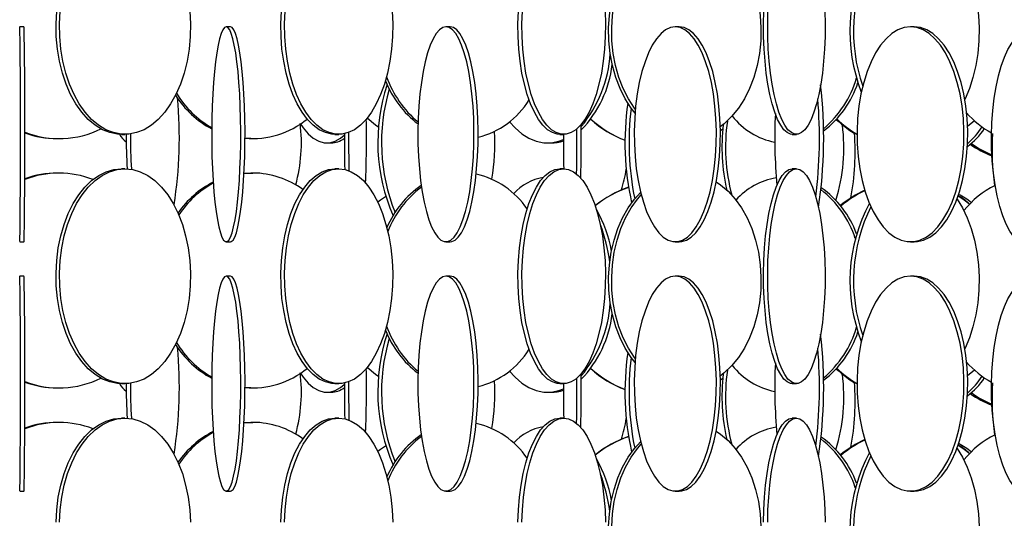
# Model space of a CAD drawing. Header units: millimetres. Extents: x 495 to 2657, y 518 to 2595.
# Tile 23 of 96: x 627 to 742, y 2034 to 2092. Entities that reach past the tile are written whole.
import ezdxf

# ---------------------------------------------------------------- set-up
doc = ezdxf.new("R2010")
doc.units = ezdxf.units.MM

msp = doc.modelspace()

# ---------------------------------------------------------------- linework, layer by layer
at = {"color": 7, "linetype": 'Continuous', "lineweight": 25}
for p, q in [((627.63, 2091.05), (627.13, 2091.05)), ((651.63, 2091.05), (651.14, 2091.05)), ((677.16, 2091.05), (676.68, 2091.05)), ((703.8, 2091.05), (703.34, 2091.05)), ((731.11, 2091.05), (730.68, 2091.05)), ((638.97, 2078.55), (639.37, 2078.55)), ((663.77, 2078.55), (664.21, 2078.55)), ((689.91, 2078.55), (690.37, 2078.55)), ((708.86, 2079.15), (708.58, 2078.97)), ((716.94, 2078.55), (717.42, 2078.55)), ((631.52, 2078.05), (631.69, 2078.05)), ((654.01, 2078.05), (654.25, 2078.05)), ((662.85, 2077.55), (663.3, 2077.55)), ((688.48, 2077.55), (688.88, 2077.55)), ((631.69, 2074.05), (631.52, 2074.05)), ((639.37, 2074.55), (638.97, 2074.55)), ((653.21, 2073.99), (654.25, 2074.05)), ((653.21, 2074.02), (654.01, 2074.05)), ((654.25, 2074.05), (654.01, 2074.05)), ((664.21, 2074.55), (663.77, 2074.55)), ((690.37, 2074.55), (689.91, 2074.55)), ((717.42, 2074.55), (716.94, 2074.55)), ((627.13, 2066.05), (627.63, 2066.05)), ((651.14, 2066.05), (651.63, 2066.05)), ((676.68, 2066.05), (677.16, 2066.05)), ((703.34, 2066.05), (703.8, 2066.05)), ((730.68, 2066.05), (731.11, 2066.05)), ((627.63, 2062.05), (627.13, 2062.05)), ((651.63, 2062.05), (651.14, 2062.05)), ((677.16, 2062.05), (676.68, 2062.05)), ((703.8, 2062.05), (703.34, 2062.05)), ((731.11, 2062.05), (730.68, 2062.05)), ((708.86, 2050.15), (708.58, 2049.97)), ((631.52, 2049.05), (631.69, 2049.05)), ((638.97, 2049.55), (639.37, 2049.55)), ((654.01, 2049.05), (654.25, 2049.05)), ((663.77, 2049.55), (664.21, 2049.55)), ((689.91, 2049.55), (690.37, 2049.55)), ((716.94, 2049.55), (717.42, 2049.55)), ((662.85, 2048.55), (663.3, 2048.55)), ((688.48, 2048.55), (688.88, 2048.55)), ((639.37, 2045.55), (638.97, 2045.55)), ((664.21, 2045.55), (663.77, 2045.55)), ((690.37, 2045.55), (689.91, 2045.55)), ((717.42, 2045.55), (716.94, 2045.55)), ((631.69, 2045.05), (631.52, 2045.05)), ((653.21, 2044.99), (654.25, 2045.05)), ((653.21, 2045.02), (654.01, 2045.05)), ((654.25, 2045.05), (654.01, 2045.05)), ((627.13, 2037.05), (627.63, 2037.05)), ((651.14, 2037.05), (651.63, 2037.05)), ((676.68, 2037.05), (677.16, 2037.05)), ((703.34, 2037.05), (703.8, 2037.05)), ((730.68, 2037.05), (731.11, 2037.05))]:
    msp.add_line(p, q, dxfattribs=at)
at = {"color": 7, "linetype": 'Continuous', "lineweight": 25, "flags": 128}
for points in [[(708.09, 2102.01), (708.59, 2101.67), (709.48, 2100.92), (710.29, 2100.02), (711.03, 2098.99), (711.68, 2097.84), (712.23, 2096.58), (712.67, 2095.25), (713, 2093.84), (713.21, 2092.39), (713.3, 2090.92), (713.27, 2089.44), (713.12, 2087.97), (712.85, 2086.55), (712.46, 2085.17), (711.97, 2083.88), (711.37, 2082.67), (710.67, 2081.58), (709.89, 2080.61), (709.04, 2079.79), (708.57, 2079.41)], [(698.66, 2081.01), (698.22, 2081.58), (697.53, 2082.67), (696.93, 2083.88), (696.43, 2085.17), (696.04, 2086.55), (695.77, 2087.97), (695.62, 2089.44), (695.59, 2090.92), (695.68, 2092.39), (695.89, 2093.84), (696.22, 2095.25), (696.66, 2096.58), (697.21, 2097.84), (697.86, 2098.99), (698.6, 2100.02), (699.32, 2100.82)], [(698.69, 2081.43), (698.58, 2081.58), (697.89, 2082.67), (697.29, 2083.88), (696.79, 2085.17), (696.4, 2086.55), (696.13, 2087.97), (695.98, 2089.44), (695.95, 2090.92), (696.04, 2092.39), (696.25, 2093.84), (696.58, 2095.25), (697.02, 2096.58), (697.57, 2097.84), (698.22, 2098.99), (698.96, 2100.02), (699.39, 2100.52)], [(736.09, 2100.06), (736.12, 2100.02), (736.74, 2098.99), (737.28, 2097.84), (737.74, 2096.58), (738.12, 2095.25), (738.39, 2093.84), (738.57, 2092.39), (738.65, 2090.92), (738.62, 2089.44), (738.49, 2087.97), (738.27, 2086.55), (737.94, 2085.17), (737.53, 2083.88), (737.02, 2082.67), (736.99, 2082.61)], [(638.97, 2078.55), (638.52, 2078.57), (637.62, 2078.75), (636.74, 2079.09), (635.9, 2079.61), (635.1, 2080.29), (634.35, 2081.11), (633.66, 2082.08), (633.05, 2083.17), (632.53, 2084.38), (632.09, 2085.67), (631.75, 2087.05), (631.52, 2088.47), (631.38, 2089.94), (631.36, 2091.42), (631.44, 2092.89)], [(646.9, 2092.89), (646.98, 2091.42), (646.95, 2089.94), (646.82, 2088.47), (646.58, 2087.05), (646.24, 2085.67), (645.81, 2084.38), (645.28, 2083.17), (644.67, 2082.08), (643.99, 2081.11), (643.24, 2080.29), (642.44, 2079.61), (641.59, 2079.09), (640.71, 2078.75), (639.82, 2078.57), (638.91, 2078.57), (638.02, 2078.75), (637.14, 2079.09), (636.29, 2079.61), (635.49, 2080.29), (634.74, 2081.11), (634.06, 2082.08), (633.45, 2083.17), (632.92, 2084.38), (632.49, 2085.67), (632.15, 2087.05), (631.91, 2088.47), (631.78, 2089.94), (631.75, 2091.42), (631.83, 2092.89)], [(663.77, 2078.55), (663.4, 2078.57), (662.66, 2078.75), (661.94, 2079.09), (661.24, 2079.61), (660.58, 2080.29), (659.96, 2081.11), (659.39, 2082.08), (658.89, 2083.17), (658.46, 2084.38), (658.1, 2085.67), (657.82, 2087.05), (657.62, 2088.47), (657.51, 2089.94), (657.49, 2091.42), (657.55, 2092.89)], [(670.42, 2092.89), (670.49, 2091.42), (670.47, 2089.94), (670.36, 2088.47), (670.16, 2087.05), (669.88, 2085.67), (669.52, 2084.38), (669.09, 2083.17), (668.58, 2082.08), (668.02, 2081.11), (667.4, 2080.29), (666.74, 2079.61), (666.04, 2079.09), (665.32, 2078.75), (664.58, 2078.57), (663.83, 2078.57), (663.09, 2078.75), (662.37, 2079.09), (661.67, 2079.61), (661.01, 2080.29), (660.39, 2081.11), (659.83, 2082.08), (659.32, 2083.17), (658.89, 2084.38), (658.53, 2085.67), (658.25, 2087.05), (658.05, 2088.47), (657.94, 2089.94), (657.92, 2091.42), (657.99, 2092.89)], [(689.91, 2078.55), (689.62, 2078.57), (689.05, 2078.75), (688.49, 2079.09), (687.95, 2079.61), (687.44, 2080.29), (686.96, 2081.11), (686.52, 2082.08), (686.14, 2083.17), (685.8, 2084.38), (685.52, 2085.67), (685.31, 2087.05), (685.16, 2088.47), (685.07, 2089.94), (685.05, 2091.42), (685.1, 2092.89)], [(695.17, 2092.89), (695.22, 2091.42), (695.2, 2089.94), (695.12, 2088.47), (694.96, 2087.05), (694.75, 2085.67), (694.47, 2084.38), (694.14, 2083.17), (693.75, 2082.08), (693.31, 2081.11), (692.83, 2080.29), (692.32, 2079.61), (691.78, 2079.09), (691.22, 2078.75), (690.65, 2078.57), (690.08, 2078.57), (689.51, 2078.75), (688.95, 2079.09), (688.41, 2079.61), (687.9, 2080.29), (687.42, 2081.11), (686.98, 2082.08), (686.6, 2083.17), (686.26, 2084.38), (685.98, 2085.67), (685.77, 2087.05), (685.62, 2088.47), (685.53, 2089.94), (685.51, 2091.42), (685.57, 2092.89)], [(716.94, 2078.55), (716.74, 2078.57), (716.35, 2078.75), (715.96, 2079.09), (715.59, 2079.61), (715.24, 2080.29), (714.91, 2081.11), (714.61, 2082.08), (714.34, 2083.17), (714.11, 2084.38), (713.92, 2085.67), (713.77, 2087.05), (713.67, 2088.47), (713.61, 2089.94), (713.6, 2091.42), (713.63, 2092.89)], [(720.72, 2092.89), (720.76, 2091.42), (720.75, 2089.94), (720.69, 2088.47), (720.58, 2087.05), (720.44, 2085.67), (720.24, 2084.38), (720.01, 2083.17), (719.75, 2082.08), (719.45, 2081.11), (719.12, 2080.29), (718.77, 2079.61), (718.39, 2079.09), (718.01, 2078.75), (717.62, 2078.57), (717.22, 2078.57), (716.83, 2078.75), (716.44, 2079.09), (716.07, 2079.61), (715.72, 2080.29), (715.39, 2081.11), (715.09, 2082.08), (714.82, 2083.17), (714.59, 2084.38), (714.4, 2085.67), (714.25, 2087.05), (714.15, 2088.47), (714.09, 2089.94), (714.08, 2091.42), (714.11, 2092.89)], [(627.13, 2091.05), (627.12, 2090.96)], [(627.13, 2066.07), (627.14, 2066.07), (627.15, 2066.25), (627.16, 2066.59), (627.17, 2067.11), (627.18, 2067.79), (627.19, 2068.61), (627.2, 2069.58), (627.2, 2070.67), (627.21, 2071.88), (627.22, 2073.17), (627.22, 2074.55), (627.22, 2075.97), (627.23, 2077.44), (627.23, 2078.92), (627.22, 2080.39), (627.22, 2081.84), (627.22, 2083.25), (627.21, 2084.58), (627.21, 2085.84), (627.2, 2086.99), (627.19, 2088.02), (627.18, 2088.92), (627.17, 2089.67), (627.16, 2090.27), (627.15, 2090.7), (627.14, 2090.96), (627.13, 2091.05)], [(627.63, 2066.05), (627.64, 2066.07), (627.65, 2066.25), (627.66, 2066.59), (627.67, 2067.11), (627.68, 2067.79), (627.69, 2068.61), (627.7, 2069.58), (627.7, 2070.67), (627.71, 2071.88), (627.72, 2073.17), (627.72, 2074.55), (627.72, 2075.97), (627.73, 2077.44), (627.73, 2078.92), (627.72, 2080.39), (627.72, 2081.84), (627.72, 2083.25), (627.71, 2084.58), (627.71, 2085.84), (627.7, 2086.99), (627.69, 2088.02), (627.68, 2088.92), (627.67, 2089.67), (627.66, 2090.27), (627.65, 2090.7), (627.64, 2090.96), (627.63, 2091.05), (627.63, 2091.05)], [(651.14, 2091.05), (650.94, 2090.96), (650.74, 2090.7), (650.55, 2090.27), (650.37, 2089.67), (650.19, 2088.92), (650.03, 2088.02), (649.89, 2086.99), (649.76, 2085.84), (649.66, 2084.58), (649.57, 2083.25), (649.51, 2081.84), (649.46, 2080.39), (649.45, 2078.92), (649.45, 2077.44), (649.48, 2075.97), (649.54, 2074.55), (649.61, 2073.17), (649.71, 2071.88), (649.82, 2070.67), (649.96, 2069.58), (650.11, 2068.61), (650.28, 2067.79), (650.46, 2067.11), (650.64, 2066.59), (650.84, 2066.25), (651.04, 2066.07), (651.24, 2066.07), (651.44, 2066.25), (651.63, 2066.59), (651.82, 2067.11), (652, 2067.79), (652.17, 2068.61), (652.32, 2069.58), (652.45, 2070.67), (652.57, 2071.88), (652.67, 2073.17), (652.74, 2074.55), (652.79, 2075.97), (652.82, 2077.44), (652.83, 2078.92), (652.81, 2080.39), (652.77, 2081.84), (652.71, 2083.25), (652.62, 2084.58), (652.51, 2085.84), (652.39, 2086.99), (652.24, 2088.02), (652.08, 2088.92), (651.91, 2089.67), (651.73, 2090.27), (651.54, 2090.7), (651.34, 2090.96), (651.14, 2091.05)], [(651.63, 2066.05), (651.73, 2066.07), (651.93, 2066.25), (652.13, 2066.59), (652.32, 2067.11), (652.49, 2067.79), (652.66, 2068.61), (652.81, 2069.58), (652.95, 2070.67), (653.07, 2071.88), (653.16, 2073.17), (653.24, 2074.55), (653.29, 2075.97), (653.32, 2077.44), (653.33, 2078.92), (653.31, 2080.39), (653.27, 2081.84), (653.2, 2083.25), (653.12, 2084.58), (653.01, 2085.84), (652.88, 2086.99), (652.74, 2088.02), (652.58, 2088.92), (652.41, 2089.67), (652.22, 2090.27), (652.03, 2090.7), (651.83, 2090.96), (651.63, 2091.05), (651.63, 2091.05)], [(676.68, 2091.05), (676.3, 2090.96), (675.92, 2090.7), (675.55, 2090.27), (675.19, 2089.67), (674.86, 2088.92), (674.55, 2088.02), (674.27, 2086.99), (674.03, 2085.84), (673.83, 2084.58), (673.66, 2083.25), (673.54, 2081.84), (673.46, 2080.39), (673.42, 2078.92), (673.43, 2077.44), (673.49, 2075.97), (673.59, 2074.55), (673.74, 2073.17), (673.92, 2071.88), (674.15, 2070.67), (674.41, 2069.58), (674.7, 2068.61), (675.02, 2067.79), (675.37, 2067.11), (675.73, 2066.59), (676.1, 2066.25), (676.49, 2066.07), (676.88, 2066.07), (677.26, 2066.25), (677.63, 2066.59), (678, 2067.11), (678.34, 2067.79), (678.66, 2068.61), (678.95, 2069.58), (679.21, 2070.67), (679.44, 2071.88), (679.63, 2073.17), (679.77, 2074.55), (679.87, 2075.97), (679.93, 2077.44), (679.94, 2078.92), (679.91, 2080.39), (679.83, 2081.84), (679.7, 2083.25), (679.54, 2084.58), (679.33, 2085.84), (679.09, 2086.99), (678.81, 2088.02), (678.5, 2088.92), (678.17, 2089.67), (677.82, 2090.27), (677.45, 2090.7), (677.07, 2090.96), (676.68, 2091.05)], [(677.16, 2066.05), (677.36, 2066.07), (677.74, 2066.25), (678.12, 2066.59), (678.48, 2067.11), (678.82, 2067.79), (679.14, 2068.61), (679.44, 2069.58), (679.7, 2070.67), (679.92, 2071.88), (680.11, 2073.17), (680.25, 2074.55), (680.36, 2075.97), (680.41, 2077.44), (680.43, 2078.92), (680.39, 2080.39), (680.31, 2081.84), (680.19, 2083.25), (680.02, 2084.58), (679.81, 2085.84), (679.57, 2086.99), (679.29, 2088.02), (678.99, 2088.92), (678.65, 2089.67), (678.3, 2090.27), (677.93, 2090.7), (677.55, 2090.96), (677.16, 2091.05), (677.16, 2091.05)], [(703.34, 2091.05), (702.78, 2090.96), (702.22, 2090.7), (701.68, 2090.27), (701.16, 2089.67), (700.67, 2088.92), (700.22, 2088.02), (699.82, 2086.99), (699.46, 2085.84), (699.16, 2084.58), (698.91, 2083.25), (698.73, 2081.84), (698.62, 2080.39), (698.56, 2078.92), (698.58, 2077.44), (698.67, 2075.97), (698.81, 2074.55), (699.03, 2073.17), (699.3, 2071.88), (699.63, 2070.67), (700.01, 2069.58), (700.44, 2068.61), (700.91, 2067.79), (701.41, 2067.11), (701.95, 2066.59), (702.5, 2066.25), (703.06, 2066.07), (703.62, 2066.07), (704.19, 2066.25), (704.74, 2066.59), (705.27, 2067.11), (705.77, 2067.79), (706.24, 2068.61), (706.67, 2069.58), (707.05, 2070.67), (707.38, 2071.88), (707.66, 2073.17), (707.87, 2074.55), (708.02, 2075.97), (708.1, 2077.44), (708.12, 2078.92), (708.07, 2080.39), (707.95, 2081.84), (707.77, 2083.25), (707.53, 2084.58), (707.22, 2085.84), (706.87, 2086.99), (706.46, 2088.02), (706.01, 2088.92), (705.52, 2089.67), (705.01, 2090.27), (704.46, 2090.7), (703.91, 2090.96), (703.34, 2091.05)], [(703.8, 2066.05), (704.09, 2066.07), (704.65, 2066.25), (705.2, 2066.59), (705.73, 2067.11), (706.23, 2067.79), (706.7, 2068.61), (707.13, 2069.58), (707.51, 2070.67), (707.84, 2071.88), (708.12, 2073.17), (708.33, 2074.55), (708.48, 2075.97), (708.56, 2077.44), (708.58, 2078.92), (708.53, 2080.39), (708.41, 2081.84), (708.23, 2083.25), (707.99, 2084.58), (707.69, 2085.84), (707.33, 2086.99), (706.92, 2088.02), (706.47, 2088.92), (705.99, 2089.67), (705.47, 2090.27), (704.93, 2090.7), (704.37, 2090.96), (703.8, 2091.05), (703.8, 2091.05)], [(730.68, 2091.05), (729.94, 2090.96), (729.22, 2090.7), (728.51, 2090.27), (727.84, 2089.67), (727.21, 2088.92), (726.62, 2088.02), (726.09, 2086.99), (725.63, 2085.84), (725.24, 2084.58), (724.92, 2083.25), (724.68, 2081.84), (724.53, 2080.39), (724.47, 2078.92), (724.49, 2077.44), (724.6, 2075.97), (724.79, 2074.55), (725.07, 2073.17), (725.42, 2071.88), (725.85, 2070.67), (726.35, 2069.58), (726.91, 2068.61), (727.52, 2067.79), (728.17, 2067.11), (728.86, 2066.59), (729.58, 2066.25), (730.31, 2066.07), (731.05, 2066.07), (731.78, 2066.25), (732.49, 2066.59), (733.19, 2067.11), (733.84, 2067.79), (734.45, 2068.61), (735.01, 2069.58), (735.51, 2070.67), (735.94, 2071.88), (736.29, 2073.17), (736.57, 2074.55), (736.76, 2075.97), (736.87, 2077.44), (736.89, 2078.92), (736.83, 2080.39), (736.68, 2081.84), (736.44, 2083.25), (736.12, 2084.58), (735.73, 2085.84), (735.27, 2086.99), (734.74, 2088.02), (734.15, 2088.92), (733.52, 2089.67), (732.84, 2090.27), (732.14, 2090.7), (731.41, 2090.96), (730.68, 2091.05)], [(731.11, 2066.05), (731.48, 2066.07), (732.21, 2066.25), (732.93, 2066.59), (733.62, 2067.11), (734.27, 2067.79), (734.89, 2068.61), (735.44, 2069.58), (735.94, 2070.67), (736.37, 2071.88), (736.73, 2073.17), (737, 2074.55), (737.2, 2075.97), (737.3, 2077.44), (737.33, 2078.92), (737.26, 2080.39), (737.11, 2081.84), (736.87, 2083.25), (736.56, 2084.58), (736.16, 2085.84), (735.7, 2086.99), (735.17, 2088.02), (734.59, 2088.92), (733.95, 2089.67), (733.28, 2090.27), (732.57, 2090.7), (731.85, 2090.96), (731.11, 2091.05), (731.11, 2091.05)], [(742.77, 2066.51), (742.68, 2066.61), (742.22, 2067.29), (741.8, 2068.11), (741.41, 2069.08), (741.06, 2070.17), (740.76, 2071.38), (740.51, 2072.67), (740.32, 2074.05), (740.18, 2075.47), (740.1, 2076.94), (740.09, 2078.42), (740.13, 2079.89), (740.24, 2081.34), (740.41, 2082.75), (740.63, 2084.08), (740.9, 2085.34), (741.23, 2086.49), (741.6, 2087.52), (742.01, 2088.42), (742.45, 2089.17), (742.66, 2089.46)], [(659.73, 2079.81), (660.08, 2079.29), (660.66, 2078.61), (661.26, 2078.09), (661.89, 2077.75), (662.53, 2077.57), (663.17, 2077.57), (663.81, 2077.75), (664.44, 2078.09), (664.86, 2078.44)], [(668.86, 2079.33), (668.48, 2079.61), (667.52, 2080.43)], [(684.06, 2080.01), (684.71, 2079.29), (685.49, 2078.61), (686.31, 2078.09), (687.17, 2077.75), (688.04, 2077.57), (688.92, 2077.57), (689.79, 2077.75), (690.33, 2077.95)], [(738.12, 2080.13), (737.51, 2079.61), (737.31, 2079.46)], [(654.01, 2078.05), (653.36, 2078.07), (653.33, 2078.07)], [(638.97, 2049.55), (638.52, 2049.57), (637.62, 2049.75), (636.74, 2050.09), (635.9, 2050.61), (635.1, 2051.29), (634.35, 2052.11), (633.66, 2053.08), (633.05, 2054.17), (632.53, 2055.38), (632.09, 2056.67), (631.75, 2058.05), (631.52, 2059.47), (631.38, 2060.94), (631.36, 2062.42), (631.44, 2063.89), (631.62, 2065.34), (631.91, 2066.75), (632.3, 2068.08), (632.78, 2069.34), (633.35, 2070.49), (634, 2071.52), (634.71, 2072.42), (635.49, 2073.17), (636.32, 2073.77), (637.18, 2074.2), (638.07, 2074.46), (638.97, 2074.55), (638.97, 2074.55)], [(639.37, 2074.55), (640.27, 2074.46), (641.15, 2074.2), (642.02, 2073.77), (642.84, 2073.17), (643.62, 2072.42), (644.34, 2071.52), (644.99, 2070.49), (645.55, 2069.34), (646.04, 2068.08), (646.42, 2066.75), (646.71, 2065.34), (646.9, 2063.89), (646.98, 2062.42), (646.95, 2060.94), (646.82, 2059.47), (646.58, 2058.05), (646.24, 2056.67), (645.81, 2055.38), (645.28, 2054.17), (644.67, 2053.08), (643.99, 2052.11), (643.24, 2051.29), (642.44, 2050.61), (641.59, 2050.09), (640.71, 2049.75), (639.82, 2049.57), (638.91, 2049.57), (638.02, 2049.75), (637.14, 2050.09), (636.29, 2050.61), (635.49, 2051.29), (634.74, 2052.11), (634.06, 2053.08), (633.45, 2054.17), (632.92, 2055.38), (632.49, 2056.67), (632.15, 2058.05), (631.91, 2059.47), (631.78, 2060.94), (631.75, 2062.42), (631.83, 2063.89), (632.02, 2065.34), (632.31, 2066.75), (632.69, 2068.08), (633.18, 2069.34), (633.75, 2070.49), (634.39, 2071.52), (635.11, 2072.42), (635.89, 2073.17), (636.71, 2073.77), (637.58, 2074.2), (638.46, 2074.46), (639.37, 2074.55)], [(663.77, 2049.55), (663.4, 2049.57), (662.66, 2049.75), (661.94, 2050.09), (661.24, 2050.61), (660.58, 2051.29), (659.96, 2052.11), (659.39, 2053.08), (658.89, 2054.17), (658.46, 2055.38), (658.1, 2056.67), (657.82, 2058.05), (657.62, 2059.47), (657.51, 2060.94), (657.49, 2062.42), (657.55, 2063.89), (657.71, 2065.34), (657.95, 2066.75), (658.27, 2068.08), (658.66, 2069.34), (659.13, 2070.49), (659.67, 2071.52), (660.26, 2072.42), (660.9, 2073.17), (661.58, 2073.77), (662.3, 2074.2), (663.03, 2074.46), (663.77, 2074.55), (663.77, 2074.55)], [(664.21, 2074.55), (664.95, 2074.46), (665.68, 2074.2), (666.39, 2073.77), (667.08, 2073.17), (667.72, 2072.42), (668.31, 2071.52), (668.84, 2070.49), (669.31, 2069.34), (669.71, 2068.08), (670.03, 2066.75), (670.27, 2065.34), (670.42, 2063.89), (670.49, 2062.42), (670.47, 2060.94), (670.36, 2059.47), (670.16, 2058.05), (669.88, 2056.67), (669.52, 2055.38), (669.09, 2054.17), (668.58, 2053.08), (668.02, 2052.11), (667.4, 2051.29), (666.74, 2050.61), (666.04, 2050.09), (665.32, 2049.75), (664.58, 2049.57), (663.83, 2049.57), (663.09, 2049.75), (662.37, 2050.09), (661.67, 2050.61), (661.01, 2051.29), (660.39, 2052.11), (659.83, 2053.08), (659.32, 2054.17), (658.89, 2055.38), (658.53, 2056.67), (658.25, 2058.05), (658.05, 2059.47), (657.94, 2060.94), (657.92, 2062.42), (657.99, 2063.89), (658.14, 2065.34), (658.38, 2066.75), (658.7, 2068.08), (659.1, 2069.34), (659.57, 2070.49), (660.1, 2071.52), (660.69, 2072.42), (661.33, 2073.17), (662.02, 2073.77), (662.73, 2074.2), (663.46, 2074.46), (664.21, 2074.55)], [(689.91, 2049.55), (689.62, 2049.57), (689.05, 2049.75), (688.49, 2050.09), (687.95, 2050.61), (687.44, 2051.29), (686.96, 2052.11), (686.52, 2053.08), (686.14, 2054.17), (685.8, 2055.38), (685.52, 2056.67), (685.31, 2058.05), (685.16, 2059.47), (685.07, 2060.94), (685.05, 2062.42), (685.1, 2063.89), (685.22, 2065.34), (685.41, 2066.75), (685.65, 2068.08), (685.96, 2069.34), (686.32, 2070.49), (686.74, 2071.52), (687.19, 2072.42), (687.69, 2073.17), (688.22, 2073.77), (688.77, 2074.2), (689.33, 2074.46), (689.91, 2074.55), (689.91, 2074.55)], [(690.37, 2074.55), (690.94, 2074.46), (691.51, 2074.2), (692.06, 2073.77), (692.58, 2073.17), (693.08, 2072.42), (693.53, 2071.52), (693.95, 2070.49), (694.31, 2069.34), (694.62, 2068.08), (694.86, 2066.75), (695.05, 2065.34), (695.17, 2063.89), (695.22, 2062.42), (695.2, 2060.94), (695.12, 2059.47), (694.96, 2058.05), (694.75, 2056.67), (694.47, 2055.38), (694.14, 2054.17), (693.75, 2053.08), (693.31, 2052.11), (692.83, 2051.29), (692.32, 2050.61), (691.78, 2050.09), (691.22, 2049.75), (690.65, 2049.57), (690.08, 2049.57), (689.51, 2049.75), (688.95, 2050.09), (688.41, 2050.61), (687.9, 2051.29), (687.42, 2052.11), (686.98, 2053.08), (686.6, 2054.17), (686.26, 2055.38), (685.98, 2056.67), (685.77, 2058.05), (685.62, 2059.47), (685.53, 2060.94), (685.51, 2062.42), (685.57, 2063.89), (685.68, 2065.34), (685.87, 2066.75), (686.12, 2068.08), (686.42, 2069.34), (686.78, 2070.49), (687.2, 2071.52), (687.65, 2072.42), (688.15, 2073.17), (688.68, 2073.77), (689.23, 2074.2), (689.79, 2074.46), (690.37, 2074.55)], [(716.94, 2049.55), (716.74, 2049.57), (716.35, 2049.75), (715.96, 2050.09), (715.59, 2050.61), (715.24, 2051.29), (714.91, 2052.11), (714.61, 2053.08), (714.34, 2054.17), (714.11, 2055.38), (713.92, 2056.67), (713.77, 2058.05), (713.67, 2059.47), (713.61, 2060.94), (713.6, 2062.42), (713.63, 2063.89), (713.71, 2065.34), (713.84, 2066.75), (714.01, 2068.08), (714.22, 2069.34), (714.47, 2070.49), (714.76, 2071.52), (715.07, 2072.42), (715.41, 2073.17), (715.77, 2073.77), (716.15, 2074.2), (716.54, 2074.46), (716.94, 2074.55), (716.94, 2074.55)], [(717.42, 2074.55), (717.81, 2074.46), (718.2, 2074.2), (718.58, 2073.77), (718.94, 2073.17), (719.29, 2072.42), (719.6, 2071.52), (719.88, 2070.49), (720.13, 2069.34), (720.34, 2068.08), (720.51, 2066.75), (720.64, 2065.34), (720.72, 2063.89), (720.76, 2062.42), (720.75, 2060.94), (720.69, 2059.47), (720.58, 2058.05), (720.44, 2056.67), (720.24, 2055.38), (720.01, 2054.17), (719.75, 2053.08), (719.45, 2052.11), (719.12, 2051.29), (718.77, 2050.61), (718.39, 2050.09), (718.01, 2049.75), (717.62, 2049.57), (717.22, 2049.57), (716.83, 2049.75), (716.44, 2050.09), (716.07, 2050.61), (715.72, 2051.29), (715.39, 2052.11), (715.09, 2053.08), (714.82, 2054.17), (714.59, 2055.38), (714.4, 2056.67), (714.25, 2058.05), (714.15, 2059.47), (714.09, 2060.94), (714.08, 2062.42), (714.11, 2063.89), (714.2, 2065.34), (714.32, 2066.75), (714.49, 2068.08), (714.7, 2069.34), (714.95, 2070.49), (715.24, 2071.52), (715.55, 2072.42), (715.89, 2073.17), (716.26, 2073.77), (716.63, 2074.2), (717.02, 2074.46), (717.42, 2074.55)], [(708.09, 2073.01), (708.59, 2072.67), (709.48, 2071.92), (710.29, 2071.02), (711.03, 2069.99), (711.68, 2068.84), (712.23, 2067.58), (712.67, 2066.25), (713, 2064.84), (713.21, 2063.39), (713.3, 2061.92), (713.27, 2060.44), (713.12, 2058.97), (712.85, 2057.55), (712.46, 2056.17), (711.97, 2054.88), (711.37, 2053.67), (710.67, 2052.58), (709.89, 2051.61), (709.04, 2050.79), (708.57, 2050.41)], [(698.66, 2052.01), (698.22, 2052.58), (697.53, 2053.67), (696.93, 2054.88), (696.43, 2056.17), (696.04, 2057.55), (695.77, 2058.97), (695.62, 2060.44), (695.59, 2061.92), (695.68, 2063.39), (695.89, 2064.84), (696.22, 2066.25), (696.66, 2067.58), (697.21, 2068.84), (697.86, 2069.99), (698.6, 2071.02), (699.32, 2071.82)], [(668.75, 2070.69), (669.07, 2070.92), (669.67, 2071.3)], [(698.69, 2052.43), (698.58, 2052.58), (697.89, 2053.67), (697.29, 2054.88), (696.79, 2056.17), (696.4, 2057.55), (696.13, 2058.97), (695.98, 2060.44), (695.95, 2061.92), (696.04, 2063.39), (696.25, 2064.84), (696.58, 2066.25), (697.02, 2067.58), (697.57, 2068.84), (698.22, 2069.99), (698.96, 2071.02), (699.39, 2071.52)], [(736.09, 2071.06), (736.12, 2071.02), (736.74, 2069.99), (737.28, 2068.84), (737.74, 2067.58), (738.12, 2066.25), (738.39, 2064.84), (738.57, 2063.39), (738.65, 2061.92), (738.62, 2060.44), (738.49, 2058.97), (738.27, 2057.55), (737.94, 2056.17), (737.53, 2054.88), (737.02, 2053.67), (736.99, 2053.61)], [(736.21, 2071.39), (736.93, 2070.92), (737.57, 2070.43)], [(627.13, 2062.05), (627.12, 2061.96)], [(627.13, 2037.07), (627.14, 2037.07), (627.15, 2037.25), (627.16, 2037.59), (627.17, 2038.11), (627.18, 2038.79), (627.19, 2039.61), (627.2, 2040.58), (627.2, 2041.67), (627.21, 2042.88), (627.22, 2044.17), (627.22, 2045.55), (627.22, 2046.97), (627.23, 2048.44), (627.23, 2049.92), (627.22, 2051.39), (627.22, 2052.84), (627.22, 2054.25), (627.21, 2055.58), (627.21, 2056.84), (627.2, 2057.99), (627.19, 2059.02), (627.18, 2059.92), (627.17, 2060.67), (627.16, 2061.27), (627.15, 2061.7), (627.14, 2061.96), (627.13, 2062.05)], [(627.63, 2037.05), (627.64, 2037.07), (627.65, 2037.25), (627.66, 2037.59), (627.67, 2038.11), (627.68, 2038.79), (627.69, 2039.61), (627.7, 2040.58), (627.7, 2041.67), (627.71, 2042.88), (627.72, 2044.17), (627.72, 2045.55), (627.72, 2046.97), (627.73, 2048.44), (627.73, 2049.92), (627.72, 2051.39), (627.72, 2052.84), (627.72, 2054.25), (627.71, 2055.58), (627.71, 2056.84), (627.7, 2057.99), (627.69, 2059.02), (627.68, 2059.92), (627.67, 2060.67), (627.66, 2061.27), (627.65, 2061.7), (627.64, 2061.96), (627.63, 2062.05), (627.63, 2062.05)], [(651.14, 2062.05), (650.94, 2061.96), (650.74, 2061.7), (650.55, 2061.27), (650.37, 2060.67), (650.19, 2059.92), (650.03, 2059.02), (649.89, 2057.99), (649.76, 2056.84), (649.66, 2055.58), (649.57, 2054.25), (649.51, 2052.84), (649.46, 2051.39), (649.45, 2049.92), (649.45, 2048.44), (649.48, 2046.97), (649.54, 2045.55), (649.61, 2044.17), (649.71, 2042.88), (649.82, 2041.67), (649.96, 2040.58), (650.11, 2039.61), (650.28, 2038.79), (650.46, 2038.11), (650.64, 2037.59), (650.84, 2037.25), (651.04, 2037.07), (651.24, 2037.07), (651.44, 2037.25), (651.63, 2037.59), (651.82, 2038.11), (652, 2038.79), (652.17, 2039.61), (652.32, 2040.58), (652.45, 2041.67), (652.57, 2042.88), (652.67, 2044.17), (652.74, 2045.55), (652.79, 2046.97), (652.82, 2048.44), (652.83, 2049.92), (652.81, 2051.39), (652.77, 2052.84), (652.71, 2054.25), (652.62, 2055.58), (652.51, 2056.84), (652.39, 2057.99), (652.24, 2059.02), (652.08, 2059.92), (651.91, 2060.67), (651.73, 2061.27), (651.54, 2061.7), (651.34, 2061.96), (651.14, 2062.05)], [(651.63, 2037.05), (651.73, 2037.07), (651.93, 2037.25), (652.13, 2037.59), (652.32, 2038.11), (652.49, 2038.79), (652.66, 2039.61), (652.81, 2040.58), (652.95, 2041.67), (653.07, 2042.88), (653.16, 2044.17), (653.24, 2045.55), (653.29, 2046.97), (653.32, 2048.44), (653.33, 2049.92), (653.31, 2051.39), (653.27, 2052.84), (653.2, 2054.25), (653.12, 2055.58), (653.01, 2056.84), (652.88, 2057.99), (652.74, 2059.02), (652.58, 2059.92), (652.41, 2060.67), (652.22, 2061.27), (652.03, 2061.7), (651.83, 2061.96), (651.63, 2062.05), (651.63, 2062.05)], [(676.68, 2062.05), (676.3, 2061.96), (675.92, 2061.7), (675.55, 2061.27), (675.19, 2060.67), (674.86, 2059.92), (674.55, 2059.02), (674.27, 2057.99), (674.03, 2056.84), (673.83, 2055.58), (673.66, 2054.25), (673.54, 2052.84), (673.46, 2051.39), (673.42, 2049.92), (673.43, 2048.44), (673.49, 2046.97), (673.59, 2045.55), (673.74, 2044.17), (673.92, 2042.88), (674.15, 2041.67), (674.41, 2040.58), (674.7, 2039.61), (675.02, 2038.79), (675.37, 2038.11), (675.73, 2037.59), (676.1, 2037.25), (676.49, 2037.07), (676.88, 2037.07), (677.26, 2037.25), (677.63, 2037.59), (678, 2038.11), (678.34, 2038.79), (678.66, 2039.61), (678.95, 2040.58), (679.21, 2041.67), (679.44, 2042.88), (679.63, 2044.17), (679.77, 2045.55), (679.87, 2046.97), (679.93, 2048.44), (679.94, 2049.92), (679.91, 2051.39), (679.83, 2052.84), (679.7, 2054.25), (679.54, 2055.58), (679.33, 2056.84), (679.09, 2057.99), (678.81, 2059.02), (678.5, 2059.92), (678.17, 2060.67), (677.82, 2061.27), (677.45, 2061.7), (677.07, 2061.96), (676.68, 2062.05)], [(677.16, 2037.05), (677.36, 2037.07), (677.74, 2037.25), (678.12, 2037.59), (678.48, 2038.11), (678.82, 2038.79), (679.14, 2039.61), (679.44, 2040.58), (679.7, 2041.67), (679.92, 2042.88), (680.11, 2044.17), (680.25, 2045.55), (680.36, 2046.97), (680.41, 2048.44), (680.43, 2049.92), (680.39, 2051.39), (680.31, 2052.84), (680.19, 2054.25), (680.02, 2055.58), (679.81, 2056.84), (679.57, 2057.99), (679.29, 2059.02), (678.99, 2059.92), (678.65, 2060.67), (678.3, 2061.27), (677.93, 2061.7), (677.55, 2061.96), (677.16, 2062.05), (677.16, 2062.05)], [(703.34, 2062.05), (702.78, 2061.96), (702.22, 2061.7), (701.68, 2061.27), (701.16, 2060.67), (700.67, 2059.92), (700.22, 2059.02), (699.82, 2057.99), (699.46, 2056.84), (699.16, 2055.58), (698.91, 2054.25), (698.73, 2052.84), (698.62, 2051.39), (698.56, 2049.92), (698.58, 2048.44), (698.67, 2046.97), (698.81, 2045.55), (699.03, 2044.17), (699.3, 2042.88), (699.63, 2041.67), (700.01, 2040.58), (700.44, 2039.61), (700.91, 2038.79), (701.41, 2038.11), (701.95, 2037.59), (702.5, 2037.25), (703.06, 2037.07), (703.62, 2037.07), (704.19, 2037.25), (704.74, 2037.59), (705.27, 2038.11), (705.77, 2038.79), (706.24, 2039.61), (706.67, 2040.58), (707.05, 2041.67), (707.38, 2042.88), (707.66, 2044.17), (707.87, 2045.55), (708.02, 2046.97), (708.1, 2048.44), (708.12, 2049.92), (708.07, 2051.39), (707.95, 2052.84), (707.77, 2054.25), (707.53, 2055.58), (707.22, 2056.84), (706.87, 2057.99), (706.46, 2059.02), (706.01, 2059.92), (705.52, 2060.67), (705.01, 2061.27), (704.46, 2061.7), (703.91, 2061.96), (703.34, 2062.05)], [(703.8, 2037.05), (704.09, 2037.07), (704.65, 2037.25), (705.2, 2037.59), (705.73, 2038.11), (706.23, 2038.79), (706.7, 2039.61), (707.13, 2040.58), (707.51, 2041.67), (707.84, 2042.88), (708.12, 2044.17), (708.33, 2045.55), (708.48, 2046.97), (708.56, 2048.44), (708.58, 2049.92), (708.53, 2051.39), (708.41, 2052.84), (708.23, 2054.25), (707.99, 2055.58), (707.69, 2056.84), (707.33, 2057.99), (706.92, 2059.02), (706.47, 2059.92), (705.99, 2060.67), (705.47, 2061.27), (704.93, 2061.7), (704.37, 2061.96), (703.8, 2062.05), (703.8, 2062.05)], [(730.68, 2062.05), (729.94, 2061.96), (729.22, 2061.7), (728.51, 2061.27), (727.84, 2060.67), (727.21, 2059.92), (726.62, 2059.02), (726.09, 2057.99), (725.63, 2056.84), (725.24, 2055.58), (724.92, 2054.25), (724.68, 2052.84), (724.53, 2051.39), (724.47, 2049.92), (724.49, 2048.44), (724.6, 2046.97), (724.79, 2045.55), (725.07, 2044.17), (725.42, 2042.88), (725.85, 2041.67), (726.35, 2040.58), (726.91, 2039.61), (727.52, 2038.79), (728.17, 2038.11), (728.86, 2037.59), (729.58, 2037.25), (730.31, 2037.07), (731.05, 2037.07), (731.78, 2037.25), (732.49, 2037.59), (733.19, 2038.11), (733.84, 2038.79), (734.45, 2039.61), (735.01, 2040.58), (735.51, 2041.67), (735.94, 2042.88), (736.29, 2044.17), (736.57, 2045.55), (736.76, 2046.97), (736.87, 2048.44), (736.89, 2049.92), (736.83, 2051.39), (736.68, 2052.84), (736.44, 2054.25), (736.12, 2055.58), (735.73, 2056.84), (735.27, 2057.99), (734.74, 2059.02), (734.15, 2059.92), (733.52, 2060.67), (732.84, 2061.27), (732.14, 2061.7), (731.41, 2061.96), (730.68, 2062.05)], [(731.11, 2037.05), (731.48, 2037.07), (732.21, 2037.25), (732.93, 2037.59), (733.62, 2038.11), (734.27, 2038.79), (734.89, 2039.61), (735.44, 2040.58), (735.94, 2041.67), (736.37, 2042.88), (736.73, 2044.17), (737, 2045.55), (737.2, 2046.97), (737.3, 2048.44), (737.33, 2049.92), (737.26, 2051.39), (737.11, 2052.84), (736.87, 2054.25), (736.56, 2055.58), (736.16, 2056.84), (735.7, 2057.99), (735.17, 2059.02), (734.59, 2059.92), (733.95, 2060.67), (733.28, 2061.27), (732.57, 2061.7), (731.85, 2061.96), (731.11, 2062.05), (731.11, 2062.05)], [(742.77, 2037.51), (742.68, 2037.61), (742.22, 2038.29), (741.8, 2039.11), (741.41, 2040.08), (741.06, 2041.17), (740.76, 2042.38), (740.51, 2043.67), (740.32, 2045.05), (740.18, 2046.47), (740.1, 2047.94), (740.09, 2049.42), (740.13, 2050.89), (740.24, 2052.34), (740.41, 2053.75), (740.63, 2055.08), (740.9, 2056.34), (741.23, 2057.49), (741.6, 2058.52), (742.01, 2059.42), (742.45, 2060.17), (742.66, 2060.46)], [(668.86, 2050.33), (668.48, 2050.61), (667.52, 2051.43)], [(684.03, 2051.05), (684.71, 2050.29), (685.49, 2049.61), (686.31, 2049.09), (687.17, 2048.75), (688.04, 2048.57), (688.92, 2048.57), (689.79, 2048.75), (690.33, 2048.95)], [(738.12, 2051.13), (737.51, 2050.61), (737.31, 2050.46)], [(659.73, 2050.81), (660.08, 2050.29), (660.66, 2049.61), (661.26, 2049.09), (661.89, 2048.75), (662.53, 2048.57), (663.17, 2048.57), (663.81, 2048.75), (664.44, 2049.09), (664.86, 2049.44)], [(654.01, 2049.05), (653.36, 2049.07), (653.33, 2049.07)], [(631.36, 2033.42), (631.44, 2034.89), (631.62, 2036.34), (631.91, 2037.75), (632.3, 2039.08), (632.78, 2040.34), (633.35, 2041.49), (634, 2042.52), (634.71, 2043.42), (635.49, 2044.17), (636.32, 2044.77), (637.18, 2045.2), (638.07, 2045.46), (638.97, 2045.55), (638.97, 2045.55)], [(631.75, 2033.42), (631.83, 2034.89), (632.02, 2036.34), (632.31, 2037.75), (632.69, 2039.08), (633.18, 2040.34), (633.75, 2041.49), (634.39, 2042.52), (635.11, 2043.42), (635.89, 2044.17), (636.71, 2044.77), (637.58, 2045.2), (638.46, 2045.46), (639.37, 2045.55)], [(639.37, 2045.55), (640.27, 2045.46), (641.15, 2045.2), (642.02, 2044.77), (642.84, 2044.17), (643.62, 2043.42), (644.34, 2042.52), (644.99, 2041.49), (645.55, 2040.34), (646.04, 2039.08), (646.42, 2037.75), (646.71, 2036.34), (646.9, 2034.89), (646.98, 2033.42)], [(657.49, 2033.42), (657.55, 2034.89), (657.71, 2036.34), (657.95, 2037.75), (658.27, 2039.08), (658.66, 2040.34), (659.13, 2041.49), (659.67, 2042.52), (660.26, 2043.42), (660.9, 2044.17), (661.58, 2044.77), (662.3, 2045.2), (663.03, 2045.46), (663.77, 2045.55), (663.77, 2045.55)], [(657.92, 2033.42), (657.99, 2034.89), (658.14, 2036.34), (658.38, 2037.75), (658.7, 2039.08), (659.1, 2040.34), (659.57, 2041.49), (660.1, 2042.52), (660.69, 2043.42), (661.33, 2044.17), (662.02, 2044.77), (662.73, 2045.2), (663.46, 2045.46), (664.21, 2045.55)], [(664.21, 2045.55), (664.95, 2045.46), (665.68, 2045.2), (666.39, 2044.77), (667.08, 2044.17), (667.72, 2043.42), (668.31, 2042.52), (668.84, 2041.49), (669.31, 2040.34), (669.71, 2039.08), (670.03, 2037.75), (670.27, 2036.34), (670.42, 2034.89), (670.49, 2033.42)], [(685.05, 2033.42), (685.1, 2034.89), (685.22, 2036.34), (685.41, 2037.75), (685.65, 2039.08), (685.96, 2040.34), (686.32, 2041.49), (686.74, 2042.52), (687.19, 2043.42), (687.69, 2044.17), (688.22, 2044.77), (688.77, 2045.2), (689.33, 2045.46), (689.91, 2045.55), (689.91, 2045.55)], [(685.51, 2033.42), (685.57, 2034.89), (685.68, 2036.34), (685.87, 2037.75), (686.12, 2039.08), (686.42, 2040.34), (686.78, 2041.49), (687.2, 2042.52), (687.65, 2043.42), (688.15, 2044.17), (688.68, 2044.77), (689.23, 2045.2), (689.79, 2045.46), (690.37, 2045.55)], [(690.37, 2045.55), (690.94, 2045.46), (691.51, 2045.2), (692.06, 2044.77), (692.58, 2044.17), (693.08, 2043.42), (693.53, 2042.52), (693.95, 2041.49), (694.31, 2040.34), (694.62, 2039.08), (694.86, 2037.75), (695.05, 2036.34), (695.17, 2034.89), (695.22, 2033.42)], [(713.6, 2033.42), (713.63, 2034.89), (713.71, 2036.34), (713.84, 2037.75), (714.01, 2039.08), (714.22, 2040.34), (714.47, 2041.49), (714.76, 2042.52), (715.07, 2043.42), (715.41, 2044.17), (715.77, 2044.77), (716.15, 2045.2), (716.54, 2045.46), (716.94, 2045.55), (716.94, 2045.55)], [(714.08, 2033.42), (714.11, 2034.89), (714.2, 2036.34), (714.32, 2037.75), (714.49, 2039.08), (714.7, 2040.34), (714.95, 2041.49), (715.24, 2042.52), (715.55, 2043.42), (715.89, 2044.17), (716.26, 2044.77), (716.63, 2045.2), (717.02, 2045.46), (717.42, 2045.55)], [(717.42, 2045.55), (717.81, 2045.46), (718.2, 2045.2), (718.58, 2044.77), (718.94, 2044.17), (719.29, 2043.42), (719.6, 2042.52), (719.88, 2041.49), (720.13, 2040.34), (720.34, 2039.08), (720.51, 2037.75), (720.64, 2036.34), (720.72, 2034.89), (720.76, 2033.42)], [(708.09, 2044.01), (708.59, 2043.67), (709.48, 2042.92), (710.29, 2042.02), (711.03, 2040.99), (711.68, 2039.84), (712.23, 2038.58), (712.67, 2037.25), (713, 2035.84), (713.21, 2034.39), (713.3, 2032.92), (713.27, 2031.44), (713.12, 2029.97), (712.85, 2028.55), (712.46, 2027.17), (711.97, 2025.88), (711.37, 2024.67), (710.67, 2023.58), (709.89, 2022.61), (709.04, 2021.79), (708.57, 2021.41)], [(668.75, 2041.69), (669.07, 2041.92), (669.67, 2042.3)], [(698.66, 2023.01), (698.22, 2023.58), (697.53, 2024.67), (696.93, 2025.88), (696.43, 2027.17), (696.04, 2028.55), (695.77, 2029.97), (695.62, 2031.44), (695.59, 2032.92), (695.68, 2034.39), (695.89, 2035.84), (696.22, 2037.25), (696.66, 2038.58), (697.21, 2039.84), (697.86, 2040.99), (698.6, 2042.02), (699.32, 2042.82)], [(698.69, 2023.43), (698.58, 2023.58), (697.89, 2024.67), (697.29, 2025.88), (696.79, 2027.17), (696.4, 2028.55), (696.13, 2029.97), (695.98, 2031.44), (695.95, 2032.92), (696.04, 2034.39), (696.25, 2035.84), (696.58, 2037.25), (697.02, 2038.58), (697.57, 2039.84), (698.22, 2040.99), (698.96, 2042.02), (699.39, 2042.52)], [(736.09, 2042.06), (736.12, 2042.02), (736.74, 2040.99), (737.28, 2039.84), (737.74, 2038.58), (738.12, 2037.25), (738.39, 2035.84), (738.57, 2034.39), (738.65, 2032.92), (738.62, 2031.44), (738.49, 2029.97), (738.27, 2028.55), (737.94, 2027.17), (737.53, 2025.88), (737.02, 2024.67), (736.99, 2024.61)], [(736.21, 2042.39), (736.93, 2041.92), (737.57, 2041.43)]]:
    msp.add_lwpolyline(points, dxfattribs=at)
at = {"color": 7, "linetype": 'Continuous', "lineweight": 25}
for centre, radius, start, end in [((742.86, 2090.48), 19.22, 151.8915, 201.3996), ((743.53, 2090.49), 19.47, 153.6374, 199.0269), ((681.05, 2088.88), 14.76, 320.2879, 356.2397), ((682.85, 2088.25), 13.26, 316.1311, 353.1414), ((690.2, 2077.61), 21.44, 161.7137, 203.4449), ((680.5, 2089.02), 11.65, 201.3048, 232.6603), ((681.22, 2089.32), 12.15, 199.6021, 230.2002), ((667.37, 2078.11), 53.22, 351.3151, 6.6719), ((712.73, 2088.52), 12.17, 310.0868, 343.7317), ((713.66, 2088.11), 11.47, 307.0372, 342.0034), ((654.89, 2089.24), 11.43, 212.4971, 241.5926), ((655.18, 2089.3), 11.5, 211.2889, 240.1092), ((690.85, 2077.6), 21.66, 163.3494, 202.0513), ((596.34, 2078.11), 49.35, 350.9364, 5.4359), ((678.21, 2087.48), 9.51, 283.4803, 328.7816), ((729.38, 2077.58), 31.89, 171.7286, 192.6741), ((665.21, 2078.08), 54.89, 352.8793, 4.8209), ((730.42, 2077.58), 32.46, 172.908, 191.6046), ((771.98, 2078.06), 57.08, 177.0902, 185.4765), ((745.29, 2088.04), 10.68, 220.796, 240.902), ((654.23, 2087.91), 9.86, 264.7492, 309.7602), ((641.78, 2077.55), 18.1, 344.4004, 7.1752), ((524, 2078.05), 143.44, 357.9355, 0.8976), ((504.31, 2078.03), 188.1, 358.6034, 0.5092), ((701.91, 2089.53), 12.48, 227.7241, 249.3353), ((701.94, 2089.53), 12.48, 227.6272, 249.2074), ((730.77, 2077.05), 22.01, 173.1319, 193.1583), ((731.05, 2077.06), 21.87, 172.009, 194.8052), ((716.51, 2085.77), 8.29, 217.8328, 258.7573), ((701.52, 2077.04), 21.41, 343.2317, 6.9907), ((730.28, 2089), 11.99, 226.9729, 241.013), ((730.42, 2089.01), 12.01, 226.2226, 240.2366), ((631.7, 2089.04), 10.99, 248.822, 296.3048), ((631.52, 2089.04), 10.99, 249.7952, 269.9642), ((640.76, 2079.63), 2.3, 207.8443, 237.3806), ((693.15, 2078.04), 53.64, 179.4528, 183.7387), ((693.62, 2078.04), 53.62, 179.4087, 183.7982), ((811.67, 2078.04), 146.8, 179.7742, 181.3928), ((811.99, 2078.04), 146.63, 179.7179, 181.4549), ((659.4, 2077.53), 22.98, 349.5134, 3.3435), ((882.82, 2078.04), 192.48, 179.8481, 181.0388), ((502.86, 2078.03), 189.05, 358.7596, 0.355), ((694.73, 2076.53), 29.52, 349.5452, 4.1656), ((732.13, 2084.03), 8.62, 306.785, 326.0333), ((731.46, 2084.27), 8.98, 310.6254, 327.2246), ((775.34, 2077.04), 35.18, 177.3699, 187.304), ((663.26, 2080.26), 2.71, 270.9247, 306.3871), ((688.87, 2082.11), 4.56, 270.1723, 288.7857), ((743.41, 2085.24), 9.74, 233.6213, 250.5683), ((743.76, 2085.36), 9.88, 232.6817, 248.7266), ((631.7, 2063.05), 10.99, 90.0366, 111.2416), ((631.52, 2063.06), 10.99, 90.0339, 110.2537), ((631.69, 2063.05), 10.99, 68.8222, 89.9636), ((654.18, 2064.1), 9.95, 53.8138, 89.6095), ((681.67, 2076.91), 16.15, 342.6001, 351.3796), ((654.73, 2063.03), 11.19, 117.134, 145.3105), ((655.02, 2062.98), 11.26, 118.5722, 146.5705), ((678.06, 2064.41), 9.74, 34.1118, 77.3331), ((688.84, 2067.87), 5.71, 98.6412, 138.5033), ((716.37, 2065.6), 7.99, 99.3608, 138.4826), ((680.3, 2063.23), 11.4, 124.6989, 156.9433), ((680.91, 2062.99), 11.78, 126.8936, 158.8415), ((701.91, 2060.57), 12.48, 108.7069, 129.1577), ((701.94, 2060.57), 12.48, 108.827, 129.2791), ((713.12, 2062.84), 11.71, 17.8756, 52.3841), ((714.02, 2063.26), 11.03, 19.6764, 55.3472), ((730.23, 2061.17), 11.91, 114.0604, 130.2251), ((730.37, 2061.16), 11.92, 114.7185, 130.7499), ((745.27, 2063.05), 10.68, 116.4321, 141.6354), ((742.86, 2061.48), 19.22, 151.8915, 201.3996), ((732.99, 2065.55), 6.69, 48.9343, 61.132), ((733.47, 2065.67), 6.53, 49.1766, 64.6445), ((680.74, 2062.21), 15.43, 10.3011, 29.4338), ((743.53, 2061.49), 19.47, 153.6374, 199.0269), ((677.9, 2061.5), 17.96, 7.1263, 21.3024), ((681.05, 2059.88), 14.76, 320.2879, 356.2397), ((682.85, 2059.25), 13.26, 316.1311, 353.1415), ((680.5, 2060.02), 11.65, 201.3048, 232.6603), ((681.22, 2060.32), 12.15, 199.6021, 230.2002), ((712.73, 2059.52), 12.17, 310.0868, 343.7317), ((690.2, 2048.61), 21.44, 161.7137, 203.4449), ((690.85, 2048.6), 21.66, 163.3494, 202.0513), ((667.37, 2049.11), 53.22, 351.3151, 6.6719), ((713.66, 2059.11), 11.47, 307.0372, 342.0034), ((596.34, 2049.11), 49.35, 350.9364, 5.4359), ((654.89, 2060.24), 11.43, 212.4971, 241.5926), ((655.18, 2060.3), 11.5, 211.2889, 240.1092), ((678.21, 2058.48), 9.51, 283.4803, 328.7816), ((665.21, 2049.08), 54.89, 352.8793, 4.8209), ((729.38, 2048.58), 31.89, 171.7286, 192.6741), ((730.42, 2048.58), 32.46, 172.908, 191.6046), ((654.23, 2058.91), 9.86, 264.7492, 309.7602), ((524, 2049.05), 143.44, 357.9355, 0.8976), ((701.91, 2060.53), 12.48, 227.7241, 249.3353), ((701.94, 2060.53), 12.48, 227.6272, 249.2074), ((731.05, 2048.06), 21.87, 172.009, 194.8052), ((716.51, 2056.77), 8.29, 217.8328, 258.7573), ((771.98, 2049.06), 57.08, 177.0902, 185.4765), ((730.28, 2060), 11.99, 226.9729, 241.013), ((730.42, 2060.01), 12.01, 226.2226, 240.2366), ((745.29, 2059.04), 10.68, 220.796, 240.902), ((631.7, 2060.04), 10.99, 248.822, 296.3048), ((641.78, 2048.55), 18.1, 344.4004, 7.1752), ((502.86, 2049.03), 189.05, 358.7596, 0.355), ((504.31, 2049.03), 188.1, 358.6034, 0.5092), ((730.77, 2048.05), 22.01, 173.1319, 193.1583), ((701.52, 2048.04), 21.41, 343.2317, 6.9907), ((732.13, 2055.03), 8.62, 306.785, 326.0333), ((731.46, 2055.27), 8.98, 310.6254, 327.2246), ((631.52, 2060.04), 10.99, 249.7952, 269.9642), ((640.76, 2050.63), 2.3, 207.8443, 237.3806), ((693.15, 2049.04), 53.64, 179.4528, 183.7387), ((693.62, 2049.04), 53.62, 179.4087, 183.7982), ((663.26, 2051.26), 2.71, 270.9247, 306.3871), ((811.67, 2049.04), 146.8, 179.7742, 181.3928), ((811.99, 2049.04), 146.63, 179.7179, 181.4549), ((659.4, 2048.53), 22.98, 349.5134, 3.3435), ((688.87, 2053.11), 4.56, 270.1723, 288.7857), ((882.82, 2049.04), 192.48, 179.8481, 181.0388), ((694.73, 2047.53), 29.52, 349.5452, 4.1656), ((775.34, 2048.04), 35.18, 177.3699, 187.304), ((743.41, 2056.24), 9.74, 233.6213, 250.5683), ((743.76, 2056.36), 9.88, 232.6817, 248.7266), ((681.67, 2047.91), 16.15, 342.6001, 351.3796), ((631.7, 2034.05), 10.99, 90.0366, 111.2416), ((631.52, 2034.06), 10.99, 90.0339, 110.2537), ((631.69, 2034.05), 10.99, 68.8222, 89.9636), ((654.18, 2035.1), 9.95, 53.8138, 89.6095), ((678.06, 2035.41), 9.74, 34.1118, 77.3331), ((688.84, 2038.87), 5.71, 98.6412, 138.5033), ((716.37, 2036.6), 7.99, 99.3608, 138.4826), ((654.73, 2034.03), 11.19, 117.134, 145.3105), ((655.02, 2033.98), 11.26, 118.5722, 146.5705), ((680.3, 2034.23), 11.4, 124.6989, 156.9433), ((680.91, 2033.99), 11.78, 126.8936, 158.8415), ((701.91, 2031.57), 12.48, 108.7069, 129.1577), ((701.94, 2031.57), 12.48, 108.827, 129.2791), ((713.12, 2033.84), 11.71, 17.8756, 52.3841), ((714.02, 2034.26), 11.03, 19.6764, 55.3472), ((730.23, 2032.17), 11.91, 114.0604, 130.2251), ((745.27, 2034.05), 10.68, 116.4321, 141.6354), ((730.37, 2032.16), 11.92, 114.7185, 130.7499), ((732.99, 2036.55), 6.69, 48.9343, 61.132), ((733.47, 2036.67), 6.53, 49.1766, 64.6445), ((680.74, 2033.21), 15.43, 10.3011, 29.4338), ((742.86, 2032.48), 19.22, 151.8915, 201.3996), ((743.53, 2032.49), 19.47, 153.6374, 199.0269), ((677.9, 2032.5), 17.96, 7.1263, 21.3024)]:
    msp.add_arc(centre, radius, start, end, dxfattribs=at)

doc.saveas('drawing.dxf')
